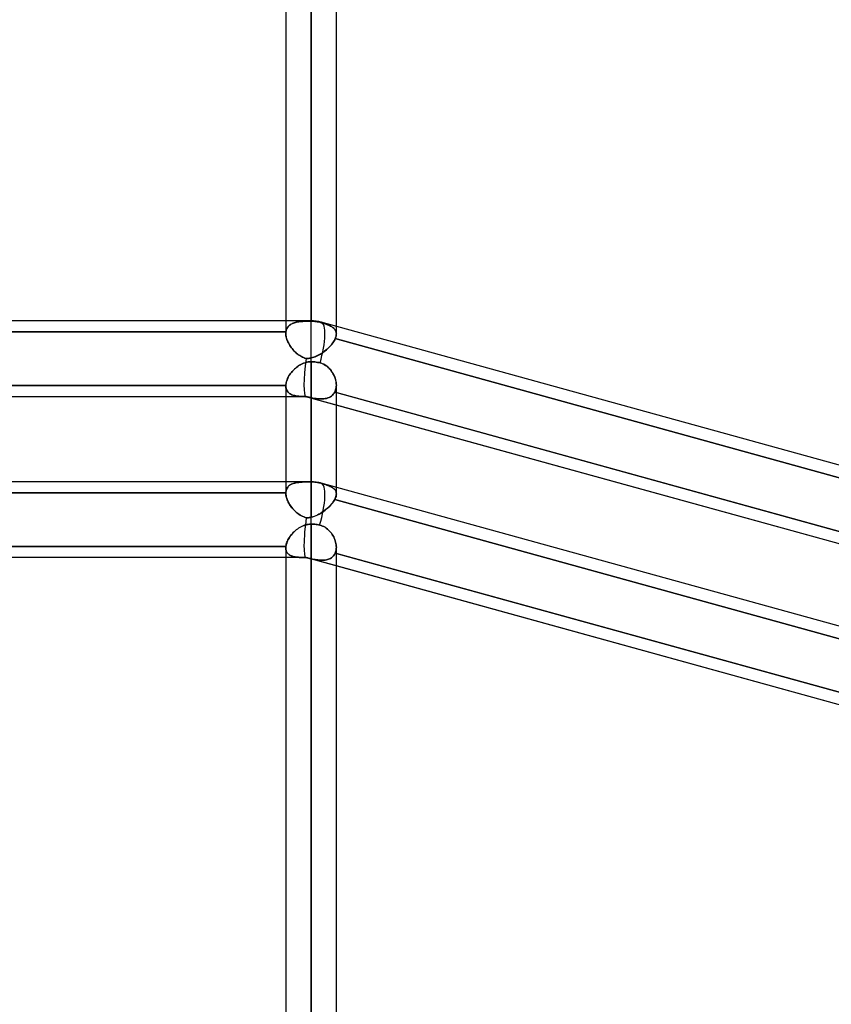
# Model space of a CAD drawing. Header units: millimetres. Extents: x -52 to 132, y -156 to 156.
# Tile 68 of 77: x 32 to 48, y 67 to 86. Entities that reach past the tile are written whole.
import ezdxf

# ---------------------------------------------------------------- set-up
doc = ezdxf.new("R2010")
doc.units = ezdxf.units.MM
doc.layers.add('MAIN-1', color=7, linetype='Continuous')

msp = doc.modelspace()

# ---------------------------------------------------------------- linework, layer by layer
at = {"layer": 'MAIN-1'}
for p, q in [((37.65, 80.123), (37.65, 110.5)), ((37.65, 110.5), (37.65, 80.117)), ((37.15, 110), (37.15, 80.123)), ((37.15, 109.876), (37.15, 79.873)), ((38.15, 80.013), (38.15, 110)), ((38.15, 79.865), (38.15, 109.876)), ((37.65, 79.389), (37.65, 109.5)), ((37.65, 80.123), (0.905, 80.123)), ((37.65, 80.123), (1.375, 80.123)), ((37.15, 80.123), (37.15, 79.873)), ((37.273, 80.066), (37.255, 80.057)), ((37.265, 80.063), (37.283, 80.071)), ((37.292, 80.075), (37.273, 80.066)), ((37.283, 80.071), (37.302, 80.079)), ((37.312, 80.082), (37.292, 80.075)), ((37.302, 80.079), (37.322, 80.085)), ((37.333, 80.089), (37.312, 80.082)), ((37.322, 80.085), (37.343, 80.091)), ((37.355, 80.094), (37.333, 80.089)), ((37.343, 80.091), (37.364, 80.096)), ((37.378, 80.099), (37.355, 80.094)), ((37.364, 80.096), (37.387, 80.101)), ((37.402, 80.103), (37.378, 80.099)), ((37.387, 80.101), (37.41, 80.104)), ((37.427, 80.107), (37.402, 80.103)), ((37.41, 80.104), (37.434, 80.108)), ((37.453, 80.11), (37.427, 80.107)), ((37.434, 80.108), (37.459, 80.11)), ((37.479, 80.112), (37.453, 80.11)), ((37.459, 80.11), (37.485, 80.112)), ((37.507, 80.114), (37.479, 80.112)), ((37.485, 80.112), (37.511, 80.114)), ((37.534, 80.115), (37.507, 80.114)), ((37.511, 80.114), (37.538, 80.115)), ((37.563, 80.116), (37.534, 80.115)), ((37.538, 80.115), (37.566, 80.116)), ((37.591, 80.117), (37.563, 80.116)), ((37.566, 80.116), (37.594, 80.117)), ((37.621, 80.117), (37.591, 80.117)), ((37.594, 80.117), (37.622, 80.117)), ((37.65, 80.117), (37.621, 80.117)), ((37.622, 80.117), (37.65, 80.117)), ((37.65, 79.314), (37.65, 80.123)), ((37.65, 80.117), (37.65, 80.123)), ((37.65, 79.314), (37.65, 80.123)), ((37.65, 80.117), (37.674, 80.117)), ((37.674, 80.117), (37.65, 80.117)), ((37.674, 80.117), (37.698, 80.116)), ((37.698, 80.116), (37.674, 80.117)), ((37.698, 80.116), (37.723, 80.113)), ((37.723, 80.113), (37.698, 80.116)), ((37.723, 80.113), (37.748, 80.11)), ((37.748, 80.11), (37.723, 80.113)), ((37.748, 80.11), (37.772, 80.106)), ((37.772, 80.106), (37.748, 80.11)), ((37.772, 80.106), (37.796, 80.101)), ((37.796, 80.101), (37.772, 80.106)), ((37.796, 80.101), (37.82, 80.095)), ((37.82, 80.095), (37.796, 80.101)), ((37.847, 80.087), (37.82, 80.095)), ((37.82, 80.095), (37.847, 80.087)), ((37.874, 80.08), (37.847, 80.087)), ((37.847, 80.087), (37.875, 80.08)), ((63.45, 73.025), (37.85, 80.096)), ((63.45, 73.025), (37.85, 80.096)), ((37.9, 80.072), (37.874, 80.08)), ((37.875, 80.08), (37.901, 80.072)), ((37.926, 80.064), (37.9, 80.072)), ((37.901, 80.072), (37.926, 80.063)), ((37.152, 79.903), (25.348, 79.903)), ((25.348, 79.903), (37.152, 79.903)), ((37.151, 79.893), (37.15, 79.888)), ((37.15, 79.888), (37.151, 79.893)), ((37.15, 79.888), (37.15, 79.883)), ((37.15, 79.883), (37.15, 79.888)), ((37.15, 79.883), (37.15, 79.878)), ((37.15, 79.878), (37.15, 79.883)), ((37.15, 79.878), (37.15, 79.873)), ((37.15, 79.873), (37.15, 79.878)), ((37.15, 79.873), (37.151, 79.855)), ((37.151, 79.851), (37.15, 79.873)), ((37.152, 79.903), (37.151, 79.898)), ((37.151, 79.898), (37.152, 79.903)), ((37.151, 79.898), (37.151, 79.893)), ((37.151, 79.893), (37.151, 79.898)), ((37.152, 79.903), (37.155, 79.923)), ((37.155, 79.923), (37.152, 79.903)), ((37.16, 79.943), (37.155, 79.923)), ((37.155, 79.923), (37.16, 79.941)), ((37.167, 79.961), (37.16, 79.943)), ((37.16, 79.941), (37.166, 79.959)), ((37.166, 79.959), (37.173, 79.976)), ((37.175, 79.978), (37.167, 79.961)), ((37.173, 79.976), (37.183, 79.991)), ((37.185, 79.994), (37.175, 79.978)), ((37.183, 79.991), (37.193, 80.006)), ((37.196, 80.009), (37.185, 79.994)), ((37.193, 80.006), (37.205, 80.019)), ((37.209, 80.023), (37.196, 80.009)), ((37.205, 80.019), (37.218, 80.032)), ((37.223, 80.035), (37.209, 80.023)), ((37.218, 80.032), (37.233, 80.043)), ((37.238, 80.047), (37.223, 80.035)), ((37.233, 80.043), (37.249, 80.053)), ((37.255, 80.057), (37.238, 80.047)), ((37.249, 80.053), (37.265, 80.063)), ((37.95, 80.055), (37.926, 80.064)), ((37.926, 80.063), (37.95, 80.055)), ((37.973, 80.047), (37.95, 80.055)), ((37.95, 80.055), (37.973, 80.047)), ((37.995, 80.038), (37.973, 80.047)), ((37.973, 80.047), (37.995, 80.038)), ((38.015, 80.029), (37.995, 80.038)), ((37.995, 80.038), (38.015, 80.029)), ((38.034, 80.02), (38.015, 80.029)), ((38.015, 80.029), (38.034, 80.02)), ((38.052, 80.01), (38.034, 80.02)), ((38.034, 80.02), (38.052, 80.01)), ((38.068, 80), (38.052, 80.01)), ((38.052, 80.01), (38.068, 80)), ((38.083, 79.99), (38.068, 80)), ((38.068, 80), (38.083, 79.99)), ((38.097, 79.979), (38.083, 79.99)), ((38.083, 79.99), (38.097, 79.978)), ((38.109, 79.967), (38.097, 79.979)), ((38.097, 79.978), (38.109, 79.967)), ((38.119, 79.954), (38.109, 79.967)), ((38.109, 79.967), (38.119, 79.954)), ((38.128, 79.941), (38.119, 79.954)), ((38.119, 79.954), (38.128, 79.941)), ((38.136, 79.928), (38.128, 79.941)), ((38.128, 79.941), (38.136, 79.928)), ((38.142, 79.913), (38.136, 79.928)), ((38.136, 79.928), (38.142, 79.913)), ((38.146, 79.898), (38.142, 79.913)), ((38.142, 79.913), (38.146, 79.898)), ((38.149, 79.882), (38.146, 79.898)), ((38.146, 79.898), (38.149, 79.882)), ((38.15, 79.865), (38.149, 79.882)), ((38.149, 79.882), (38.15, 79.865)), ((38.15, 79.865), (38.15, 80.013)), ((37.151, 79.855), (37.152, 79.836)), ((37.153, 79.828), (37.151, 79.851)), ((37.152, 79.836), (37.155, 79.816)), ((37.158, 79.805), (37.153, 79.828)), ((37.155, 79.816), (37.16, 79.796)), ((37.163, 79.781), (37.158, 79.805)), ((37.16, 79.796), (37.165, 79.776)), ((37.171, 79.757), (37.163, 79.781)), ((37.165, 79.776), (37.171, 79.756)), ((37.18, 79.733), (37.171, 79.757)), ((37.171, 79.756), (37.179, 79.735)), ((37.179, 79.735), (37.187, 79.715)), ((37.19, 79.709), (37.18, 79.733)), ((37.187, 79.715), (37.197, 79.694)), ((37.202, 79.685), (37.19, 79.709)), ((37.197, 79.694), (37.208, 79.674)), ((37.215, 79.661), (37.202, 79.685)), ((38.08, 79.687), (38.064, 79.665)), ((38.067, 79.67), (38.082, 79.69)), ((38.094, 79.708), (38.08, 79.687)), ((38.082, 79.69), (38.096, 79.711)), ((38.107, 79.729), (38.094, 79.708)), ((38.096, 79.711), (38.108, 79.731)), ((38.119, 79.75), (38.107, 79.729)), ((38.108, 79.731), (38.119, 79.751)), ((38.119, 79.751), (38.128, 79.771)), ((38.128, 79.771), (38.119, 79.75)), ((38.128, 79.771), (38.135, 79.788)), ((38.135, 79.788), (38.128, 79.771)), ((38.128, 79.771), (50, 76.492)), ((50, 76.492), (38.128, 79.771)), ((38.135, 79.788), (38.14, 79.804)), ((38.14, 79.804), (38.135, 79.788)), ((38.14, 79.804), (38.145, 79.82)), ((38.145, 79.82), (38.14, 79.804)), ((38.145, 79.82), (38.148, 79.836)), ((38.148, 79.836), (38.145, 79.82)), ((38.148, 79.836), (38.149, 79.851)), ((38.149, 79.851), (38.148, 79.836)), ((38.149, 79.851), (38.15, 79.865)), ((38.15, 79.865), (38.149, 79.851)), ((37.208, 79.674), (37.219, 79.654)), ((37.23, 79.637), (37.215, 79.661)), ((37.219, 79.654), (37.231, 79.634)), ((37.245, 79.613), (37.23, 79.637)), ((37.231, 79.634), (37.245, 79.614)), ((37.245, 79.614), (37.259, 79.594)), ((37.262, 79.59), (37.245, 79.613)), ((37.259, 79.594), (37.274, 79.575)), ((37.279, 79.568), (37.262, 79.59)), ((37.274, 79.575), (37.289, 79.556)), ((37.298, 79.547), (37.279, 79.568)), ((37.289, 79.556), (37.305, 79.538)), ((37.317, 79.526), (37.298, 79.547)), ((37.305, 79.538), (37.322, 79.521)), ((37.337, 79.506), (37.317, 79.526)), ((37.322, 79.521), (37.34, 79.503)), ((37.358, 79.487), (37.337, 79.506)), ((37.34, 79.503), (37.358, 79.487)), ((37.358, 79.487), (37.377, 79.471)), ((37.379, 79.47), (37.358, 79.487)), ((37.835, 79.466), (37.86, 79.481)), ((37.869, 79.487), (37.843, 79.471)), ((37.86, 79.481), (37.884, 79.497)), ((37.894, 79.504), (37.869, 79.487)), ((37.884, 79.497), (37.908, 79.514)), ((37.918, 79.522), (37.894, 79.504)), ((37.908, 79.514), (37.931, 79.532)), ((37.942, 79.541), (37.918, 79.522)), ((37.931, 79.532), (37.953, 79.55)), ((37.965, 79.561), (37.942, 79.541)), ((37.953, 79.55), (37.974, 79.569)), ((37.987, 79.581), (37.965, 79.561)), ((37.974, 79.569), (37.995, 79.589)), ((38.008, 79.601), (37.987, 79.581)), ((37.995, 79.589), (38.015, 79.609)), ((38.027, 79.622), (38.008, 79.601)), ((38.015, 79.609), (38.033, 79.629)), ((38.046, 79.644), (38.027, 79.622)), ((38.033, 79.629), (38.051, 79.649)), ((38.064, 79.665), (38.046, 79.644)), ((38.051, 79.649), (38.067, 79.67)), ((37.377, 79.471), (37.397, 79.456)), ((37.402, 79.453), (37.379, 79.47)), ((37.397, 79.456), (37.417, 79.442)), ((37.425, 79.437), (37.402, 79.453)), ((37.417, 79.442), (37.438, 79.429)), ((37.449, 79.423), (37.425, 79.437)), ((37.438, 79.429), (37.46, 79.416)), ((37.473, 79.41), (37.449, 79.423)), ((37.46, 79.416), (37.482, 79.405)), ((37.499, 79.398), (37.473, 79.41)), ((37.482, 79.405), (37.504, 79.395)), ((37.525, 79.388), (37.499, 79.398)), ((37.5, 79.285), (37.524, 79.293)), ((37.53, 79.295), (37.501, 79.285)), ((37.504, 79.395), (37.527, 79.387)), ((37.524, 79.293), (37.549, 79.301)), ((37.551, 79.38), (37.525, 79.388)), ((37.527, 79.387), (37.551, 79.38)), ((37.559, 79.303), (37.53, 79.295)), ((37.549, 79.301), (37.574, 79.307)), ((37.568, 79.379), (37.551, 79.38)), ((37.551, 79.38), (37.568, 79.379)), ((37.589, 79.309), (37.559, 79.303)), ((37.584, 79.38), (37.568, 79.379)), ((37.568, 79.379), (37.584, 79.38)), ((37.574, 79.307), (37.599, 79.311)), ((37.601, 79.381), (37.584, 79.38)), ((37.584, 79.38), (37.601, 79.381)), ((37.619, 79.313), (37.589, 79.309)), ((37.599, 79.311), (37.624, 79.313)), ((37.617, 79.383), (37.601, 79.381)), ((37.601, 79.381), (37.617, 79.383)), ((37.634, 79.386), (37.617, 79.383)), ((37.617, 79.383), (37.634, 79.386)), ((37.65, 79.314), (37.619, 79.313)), ((37.624, 79.313), (37.65, 79.314)), ((37.65, 79.389), (37.634, 79.386)), ((37.634, 79.386), (37.65, 79.389)), ((37.679, 79.397), (37.65, 79.389)), ((37.65, 79.389), (37.677, 79.396)), ((37.65, 79.314), (37.675, 79.314)), ((37.65, 76.941), (37.65, 79.314)), ((37.65, 79.314), (37.65, 76.938)), ((37.675, 79.314), (37.65, 79.314)), ((37.675, 79.314), (37.701, 79.312)), ((37.701, 79.312), (37.675, 79.314)), ((37.677, 79.396), (37.705, 79.405)), ((37.707, 79.406), (37.679, 79.397)), ((37.701, 79.312), (37.727, 79.31)), ((37.727, 79.31), (37.701, 79.312)), ((37.705, 79.405), (37.732, 79.414)), ((37.735, 79.416), (37.707, 79.406)), ((37.727, 79.31), (37.753, 79.307)), ((37.753, 79.307), (37.727, 79.31)), ((37.732, 79.414), (37.758, 79.426)), ((37.763, 79.428), (37.735, 79.416)), ((37.753, 79.307), (37.779, 79.302)), ((37.779, 79.302), (37.753, 79.307)), ((37.758, 79.426), (37.784, 79.438)), ((37.79, 79.441), (37.763, 79.428)), ((37.779, 79.302), (37.804, 79.297)), ((37.804, 79.297), (37.779, 79.302)), ((37.784, 79.438), (37.81, 79.451)), ((37.817, 79.455), (37.79, 79.441)), ((37.804, 79.297), (37.828, 79.292)), ((37.828, 79.292), (37.804, 79.297)), ((37.81, 79.451), (37.835, 79.466)), ((37.843, 79.471), (37.817, 79.455)), ((37.828, 79.292), (37.856, 79.283)), ((37.852, 79.284), (37.828, 79.292)), ((37.262, 79.103), (37.244, 79.08)), ((37.245, 79.081), (37.26, 79.101)), ((37.26, 79.101), (37.276, 79.12)), ((37.281, 79.126), (37.262, 79.103)), ((37.276, 79.12), (37.293, 79.139)), ((37.301, 79.148), (37.281, 79.126)), ((37.293, 79.139), (37.31, 79.157)), ((37.323, 79.169), (37.301, 79.148)), ((37.31, 79.157), (37.328, 79.174)), ((37.345, 79.19), (37.323, 79.169)), ((37.328, 79.174), (37.347, 79.191)), ((37.369, 79.209), (37.345, 79.19)), ((37.347, 79.191), (37.367, 79.207)), ((37.367, 79.207), (37.388, 79.223)), ((37.393, 79.227), (37.369, 79.209)), ((37.388, 79.223), (37.409, 79.237)), ((37.419, 79.244), (37.393, 79.227)), ((37.409, 79.237), (37.431, 79.251)), ((37.445, 79.259), (37.419, 79.244)), ((37.431, 79.251), (37.453, 79.263)), ((37.473, 79.273), (37.445, 79.259)), ((37.453, 79.263), (37.476, 79.275)), ((37.501, 79.285), (37.473, 79.273)), ((37.476, 79.275), (37.5, 79.285)), ((37.877, 79.275), (37.852, 79.284)), ((37.856, 79.283), (37.884, 79.271)), ((37.9, 79.264), (37.877, 79.275)), ((37.884, 79.271), (37.911, 79.258)), ((37.923, 79.251), (37.9, 79.264)), ((37.911, 79.258), (37.936, 79.243)), ((37.945, 79.237), (37.923, 79.251)), ((37.936, 79.243), (37.961, 79.226)), ((37.966, 79.222), (37.945, 79.237)), ((37.961, 79.226), (37.984, 79.206)), ((37.986, 79.205), (37.966, 79.222)), ((37.984, 79.206), (38.006, 79.186)), ((38.005, 79.187), (37.986, 79.205)), ((38.022, 79.168), (38.005, 79.187)), ((38.006, 79.186), (38.026, 79.164)), ((38.039, 79.148), (38.022, 79.168)), ((38.026, 79.164), (38.045, 79.141)), ((38.055, 79.128), (38.039, 79.148)), ((38.045, 79.141), (38.062, 79.117)), ((38.069, 79.106), (38.055, 79.128)), ((38.062, 79.117), (38.078, 79.092)), ((38.083, 79.084), (38.069, 79.106)), ((38.078, 79.092), (38.093, 79.066)), ((37.154, 78.88), (37.158, 78.899)), ((37.16, 78.911), (37.155, 78.887)), ((37.158, 78.899), (37.163, 78.919)), ((37.167, 78.935), (37.16, 78.911)), ((37.163, 78.919), (37.169, 78.939)), ((37.176, 78.959), (37.167, 78.935)), ((37.169, 78.939), (37.177, 78.959)), ((37.187, 78.983), (37.176, 78.959)), ((37.177, 78.959), (37.185, 78.98)), ((37.185, 78.98), (37.195, 79)), ((37.199, 79.007), (37.187, 78.983)), ((37.195, 79), (37.206, 79.021)), ((37.212, 79.032), (37.199, 79.007)), ((37.206, 79.021), (37.218, 79.041)), ((37.228, 79.056), (37.212, 79.032)), ((37.218, 79.041), (37.231, 79.061)), ((37.244, 79.08), (37.228, 79.056)), ((37.231, 79.061), (37.245, 79.081)), ((38.095, 79.062), (38.083, 79.084)), ((38.093, 79.066), (38.106, 79.04)), ((38.106, 79.039), (38.095, 79.062)), ((38.106, 79.04), (38.117, 79.013)), ((38.116, 79.016), (38.106, 79.039)), ((38.125, 78.992), (38.116, 79.016)), ((38.117, 79.013), (38.127, 78.986)), ((38.132, 78.968), (38.125, 78.992)), ((38.127, 78.986), (38.135, 78.959)), ((38.139, 78.945), (38.132, 78.968)), ((38.135, 78.959), (38.141, 78.932)), ((38.143, 78.921), (38.139, 78.945)), ((38.141, 78.932), (38.146, 78.904)), ((38.147, 78.897), (38.143, 78.921)), ((38.146, 78.904), (38.149, 78.877)), ((38.149, 78.874), (38.147, 78.897)), ((25.35, 78.842), (37.15, 78.842)), ((37.15, 78.842), (25.35, 78.842)), ((37.152, 78.864), (37.15, 78.842)), ((37.15, 78.842), (37.151, 78.861)), ((37.15, 78.841), (37.15, 78.842)), ((37.15, 78.842), (37.15, 78.841)), ((37.15, 78.84), (37.15, 78.841)), ((37.15, 78.841), (37.15, 78.84)), ((37.15, 78.839), (37.15, 78.84)), ((37.15, 78.84), (37.15, 78.839)), ((37.15, 78.838), (37.15, 78.839)), ((37.15, 78.839), (37.15, 78.838)), ((37.15, 78.836), (37.15, 78.838)), ((37.15, 78.838), (37.15, 78.836)), ((37.15, 78.835), (37.15, 78.836)), ((37.15, 78.836), (37.15, 78.835)), ((37.151, 78.816), (37.15, 78.835)), ((37.15, 78.835), (37.151, 78.813)), ((37.15, 78.835), (37.15, 76.714)), ((37.15, 78.835), (37.15, 76.941)), ((37.151, 78.861), (37.154, 78.88)), ((37.153, 78.797), (37.151, 78.816)), ((37.151, 78.813), (37.154, 78.792)), ((37.155, 78.887), (37.152, 78.864)), ((37.157, 78.78), (37.153, 78.797)), ((37.154, 78.792), (37.16, 78.772)), ((37.163, 78.763), (37.157, 78.78)), ((37.16, 78.772), (37.167, 78.753)), ((37.17, 78.748), (37.163, 78.763)), ((37.167, 78.753), (37.176, 78.736)), ((37.178, 78.733), (37.17, 78.748)), ((37.176, 78.736), (37.187, 78.72)), ((37.188, 78.72), (37.178, 78.733)), ((37.187, 78.72), (37.2, 78.706)), ((37.199, 78.707), (37.188, 78.72)), ((37.211, 78.696), (37.199, 78.707)), ((37.2, 78.706), (37.214, 78.693)), ((38.119, 78.713), (38.106, 78.69)), ((38.106, 78.69), (38.119, 78.713)), ((38.129, 78.733), (38.119, 78.713)), ((38.119, 78.713), (38.129, 78.733)), ((49.988, 75.434), (38.119, 78.713)), ((38.119, 78.713), (38.15, 78.704)), ((38.136, 78.755), (38.129, 78.733)), ((38.129, 78.733), (38.136, 78.755)), ((38.143, 78.778), (38.136, 78.755)), ((38.136, 78.755), (38.142, 78.778)), ((38.142, 78.778), (38.147, 78.801)), ((38.147, 78.802), (38.143, 78.778)), ((38.149, 78.826), (38.147, 78.802)), ((38.147, 78.801), (38.149, 78.826)), ((38.149, 78.877), (38.15, 78.851)), ((38.15, 78.851), (38.149, 78.874)), ((38.15, 78.851), (38.149, 78.826)), ((38.149, 78.826), (38.15, 78.851)), ((38.15, 76.831), (38.15, 78.849)), ((38.15, 76.699), (38.15, 78.849)), ((38.15, 78.704), (49.988, 75.434)), ((37.55, 78.623), (0, 78.623)), ((37.15, 78.623), (25.35, 78.623)), ((37.55, 78.623), (37.15, 78.623)), ((37.225, 78.685), (37.211, 78.696)), ((37.214, 78.693), (37.231, 78.681)), ((37.239, 78.676), (37.225, 78.685)), ((37.231, 78.681), (37.248, 78.671)), ((37.255, 78.668), (37.239, 78.676)), ((37.248, 78.671), (37.267, 78.662)), ((37.272, 78.66), (37.255, 78.668)), ((37.267, 78.662), (37.288, 78.654)), ((37.289, 78.654), (37.272, 78.66)), ((37.288, 78.654), (37.309, 78.647)), ((37.307, 78.648), (37.289, 78.654)), ((37.326, 78.643), (37.307, 78.648)), ((37.309, 78.647), (37.332, 78.642)), ((37.346, 78.639), (37.326, 78.643)), ((37.332, 78.642), (37.356, 78.637)), ((37.367, 78.635), (37.346, 78.639)), ((37.356, 78.637), (37.382, 78.633)), ((37.388, 78.633), (37.367, 78.635)), ((37.382, 78.633), (37.408, 78.63)), ((37.41, 78.63), (37.388, 78.633)), ((37.408, 78.63), (37.436, 78.628)), ((37.432, 78.628), (37.41, 78.63)), ((37.455, 78.627), (37.432, 78.628)), ((37.436, 78.628), (37.464, 78.626)), ((37.48, 78.626), (37.455, 78.627)), ((37.464, 78.626), (37.493, 78.625)), ((37.504, 78.625), (37.48, 78.626)), ((37.493, 78.625), (37.524, 78.624)), ((37.529, 78.624), (37.504, 78.625)), ((37.524, 78.624), (37.555, 78.624)), ((37.555, 78.624), (37.529, 78.624)), ((62.701, 71.675), (37.547, 78.623)), ((38.15, 78.457), (37.547, 78.623)), ((37.555, 78.624), (37.569, 78.62)), ((37.569, 78.62), (37.555, 78.624)), ((37.569, 78.62), (37.582, 78.617)), ((37.582, 78.617), (37.569, 78.62)), ((37.582, 78.617), (37.596, 78.614)), ((37.596, 78.614), (37.582, 78.617)), ((37.596, 78.614), (37.609, 78.61)), ((37.609, 78.61), (37.596, 78.614)), ((37.609, 78.61), (37.623, 78.607)), ((37.623, 78.607), (37.609, 78.61)), ((37.623, 78.607), (37.636, 78.604)), ((37.636, 78.604), (37.623, 78.607)), ((37.636, 78.604), (37.65, 78.601)), ((37.65, 78.601), (37.636, 78.604)), ((37.65, 78.601), (37.65, 76.237)), ((37.684, 78.595), (37.65, 78.601)), ((37.65, 78.601), (37.684, 78.595)), ((37.65, 76.237), (37.65, 78.601)), ((37.717, 78.589), (37.684, 78.595)), ((37.684, 78.595), (37.717, 78.589)), ((37.749, 78.584), (37.717, 78.589)), ((37.717, 78.589), (37.749, 78.584)), ((37.782, 78.58), (37.749, 78.584)), ((37.749, 78.584), (37.782, 78.58)), ((37.813, 78.578), (37.782, 78.58)), ((37.782, 78.58), (37.813, 78.578)), ((37.844, 78.577), (37.813, 78.578)), ((37.813, 78.578), (37.844, 78.577)), ((37.874, 78.578), (37.844, 78.577)), ((37.844, 78.577), (37.874, 78.578)), ((37.903, 78.58), (37.874, 78.578)), ((37.874, 78.578), (37.903, 78.58)), ((37.931, 78.584), (37.903, 78.58)), ((37.903, 78.58), (37.931, 78.584)), ((37.958, 78.59), (37.931, 78.584)), ((37.931, 78.584), (37.958, 78.59)), ((37.984, 78.598), (37.958, 78.59)), ((37.958, 78.59), (37.984, 78.598)), ((38.009, 78.608), (37.984, 78.598)), ((37.984, 78.598), (38.009, 78.608)), ((38.032, 78.621), (38.009, 78.608)), ((38.009, 78.608), (38.032, 78.621)), ((38.053, 78.635), (38.032, 78.621)), ((38.032, 78.621), (38.053, 78.635)), ((38.073, 78.651), (38.053, 78.635)), ((38.053, 78.635), (38.072, 78.651)), ((38.072, 78.651), (38.09, 78.67)), ((38.09, 78.67), (38.073, 78.651)), ((38.106, 78.69), (38.09, 78.67)), ((38.09, 78.67), (38.106, 78.69)), ((49.95, 75.197), (38.15, 78.457)), ((37.65, 76.941), (0.905, 76.941)), ((37.65, 76.941), (1.125, 76.941)), ((37.15, 76.941), (37.15, 76.714)), ((37.151, 76.739), (37.154, 76.756)), ((37.155, 76.762), (37.152, 76.742)), ((37.154, 76.756), (37.158, 76.772)), ((37.16, 76.782), (37.155, 76.762)), ((37.158, 76.772), (37.163, 76.788)), ((37.167, 76.799), (37.16, 76.782)), ((37.163, 76.788), (37.169, 76.803)), ((37.176, 76.816), (37.167, 76.799)), ((37.169, 76.803), (37.177, 76.817)), ((37.187, 76.832), (37.176, 76.816)), ((37.177, 76.817), (37.185, 76.83)), ((37.185, 76.83), (37.195, 76.842)), ((37.199, 76.846), (37.187, 76.832)), ((37.195, 76.842), (37.206, 76.853)), ((37.212, 76.859), (37.199, 76.846)), ((37.206, 76.853), (37.218, 76.863)), ((37.228, 76.871), (37.212, 76.859)), ((37.218, 76.863), (37.231, 76.873)), ((37.244, 76.881), (37.228, 76.871)), ((37.231, 76.873), (37.245, 76.882)), ((37.262, 76.891), (37.244, 76.881)), ((37.245, 76.882), (37.26, 76.89)), ((37.26, 76.89), (37.276, 76.897)), ((37.281, 76.899), (37.262, 76.891)), ((37.276, 76.897), (37.293, 76.903)), ((37.301, 76.906), (37.281, 76.899)), ((37.293, 76.903), (37.31, 76.909)), ((37.323, 76.913), (37.301, 76.906)), ((37.31, 76.909), (37.328, 76.914)), ((37.345, 76.918), (37.323, 76.913)), ((37.328, 76.914), (37.347, 76.918)), ((37.369, 76.923), (37.345, 76.918)), ((37.347, 76.918), (37.367, 76.922)), ((37.367, 76.922), (37.388, 76.926)), ((37.393, 76.926), (37.369, 76.923)), ((37.388, 76.926), (37.409, 76.928)), ((37.419, 76.93), (37.393, 76.926)), ((37.409, 76.928), (37.431, 76.931)), ((37.445, 76.932), (37.419, 76.93)), ((37.431, 76.931), (37.453, 76.933)), ((37.473, 76.934), (37.445, 76.932)), ((37.453, 76.933), (37.476, 76.934)), ((37.501, 76.936), (37.473, 76.934)), ((37.476, 76.934), (37.5, 76.936)), ((37.5, 76.936), (37.524, 76.937)), ((37.53, 76.937), (37.501, 76.936)), ((37.524, 76.937), (37.549, 76.937)), ((37.559, 76.938), (37.53, 76.937)), ((37.549, 76.937), (37.574, 76.938)), ((37.589, 76.938), (37.559, 76.938)), ((37.574, 76.938), (37.599, 76.938)), ((37.619, 76.938), (37.589, 76.938)), ((37.599, 76.938), (37.624, 76.938)), ((37.65, 76.938), (37.619, 76.938)), ((37.624, 76.938), (37.65, 76.938)), ((37.65, 76.938), (37.65, 76.941)), ((37.65, 76.102), (37.65, 76.941)), ((37.65, 76.102), (37.65, 76.941)), ((37.675, 76.938), (37.65, 76.938)), ((37.65, 76.938), (37.675, 76.938)), ((37.701, 76.937), (37.675, 76.938)), ((37.675, 76.938), (37.701, 76.937)), ((37.727, 76.934), (37.701, 76.937)), ((37.701, 76.937), (37.727, 76.934)), ((37.753, 76.931), (37.727, 76.934)), ((37.727, 76.934), (37.753, 76.931)), ((37.779, 76.926), (37.753, 76.931)), ((37.753, 76.931), (37.779, 76.926)), ((37.804, 76.921), (37.779, 76.926)), ((37.779, 76.926), (37.804, 76.921)), ((37.828, 76.915), (37.804, 76.921)), ((37.804, 76.921), (37.828, 76.915)), ((37.852, 76.908), (37.828, 76.915)), ((37.828, 76.915), (37.856, 76.907)), ((63.45, 69.843), (37.85, 76.914)), ((63.45, 69.843), (37.85, 76.914)), ((37.877, 76.901), (37.852, 76.908)), ((37.856, 76.907), (37.884, 76.899)), ((37.9, 76.894), (37.877, 76.901)), ((37.884, 76.899), (37.911, 76.891)), ((37.923, 76.887), (37.9, 76.894)), ((37.911, 76.891), (37.936, 76.883)), ((37.945, 76.88), (37.923, 76.887)), ((37.936, 76.883), (37.961, 76.874)), ((37.966, 76.873), (37.945, 76.88)), ((37.961, 76.874), (37.984, 76.866)), ((37.986, 76.865), (37.966, 76.873)), ((37.984, 76.866), (38.006, 76.857)), ((38.005, 76.858), (37.986, 76.865)), ((38.022, 76.85), (38.005, 76.858)), ((38.006, 76.857), (38.026, 76.848)), ((38.039, 76.842), (38.022, 76.85)), ((38.026, 76.848), (38.045, 76.839)), ((38.055, 76.834), (38.039, 76.842)), ((38.045, 76.839), (38.062, 76.83)), ((38.069, 76.826), (38.055, 76.834)), ((38.062, 76.83), (38.078, 76.82)), ((38.083, 76.817), (38.069, 76.826)), ((38.078, 76.82), (38.093, 76.809)), ((38.095, 76.808), (38.083, 76.817)), ((38.093, 76.809), (38.106, 76.798)), ((38.106, 76.798), (38.095, 76.808)), ((38.116, 76.788), (38.106, 76.798)), ((38.106, 76.798), (38.117, 76.787)), ((38.125, 76.777), (38.116, 76.788)), ((38.117, 76.787), (38.127, 76.774)), ((38.132, 76.766), (38.125, 76.777)), ((38.127, 76.774), (38.135, 76.761)), ((38.139, 76.754), (38.132, 76.766)), ((38.135, 76.761), (38.141, 76.747)), ((38.143, 76.742), (38.139, 76.754)), ((38.15, 76.699), (38.15, 76.831)), ((25.35, 76.721), (37.15, 76.721)), ((37.15, 76.721), (25.35, 76.721)), ((37.152, 76.742), (37.15, 76.721)), ((37.15, 76.721), (37.151, 76.739)), ((37.15, 76.72), (37.15, 76.721)), ((37.15, 76.721), (37.15, 76.72)), ((37.15, 76.719), (37.15, 76.72)), ((37.15, 76.72), (37.15, 76.719)), ((37.15, 76.717), (37.15, 76.719)), ((37.15, 76.719), (37.15, 76.717)), ((37.15, 76.716), (37.15, 76.717)), ((37.15, 76.717), (37.15, 76.716)), ((37.15, 76.715), (37.15, 76.716)), ((37.15, 76.716), (37.15, 76.715)), ((37.15, 76.714), (37.15, 76.715)), ((37.15, 76.715), (37.15, 76.714)), ((37.151, 76.693), (37.15, 76.714)), ((37.15, 76.714), (37.151, 76.69)), ((37.153, 76.672), (37.151, 76.693)), ((37.151, 76.69), (37.154, 76.665)), ((37.157, 76.65), (37.153, 76.672)), ((37.154, 76.665), (37.16, 76.64)), ((37.163, 76.628), (37.157, 76.65)), ((37.16, 76.64), (37.167, 76.614)), ((37.17, 76.605), (37.163, 76.628)), ((37.167, 76.614), (37.176, 76.587)), ((37.178, 76.582), (37.17, 76.605)), ((37.176, 76.587), (37.187, 76.561)), ((37.188, 76.559), (37.178, 76.582)), ((37.187, 76.561), (37.2, 76.534)), ((37.199, 76.536), (37.188, 76.559)), ((38.09, 76.544), (38.106, 76.568)), ((38.107, 76.569), (38.092, 76.546)), ((38.106, 76.568), (38.119, 76.591)), ((38.119, 76.591), (38.107, 76.569)), ((38.119, 76.591), (38.129, 76.611)), ((38.129, 76.611), (38.119, 76.591)), ((38.119, 76.591), (49.988, 73.313)), ((49.988, 73.313), (38.119, 76.591)), ((38.129, 76.611), (38.136, 76.63)), ((38.136, 76.63), (38.129, 76.611)), ((38.136, 76.63), (38.142, 76.649)), ((38.143, 76.649), (38.136, 76.63)), ((38.141, 76.747), (38.146, 76.733)), ((38.142, 76.649), (38.147, 76.667)), ((38.147, 76.729), (38.143, 76.742)), ((38.147, 76.667), (38.143, 76.649)), ((38.146, 76.733), (38.149, 76.717)), ((38.149, 76.715), (38.147, 76.729)), ((38.147, 76.667), (38.149, 76.684)), ((38.149, 76.684), (38.147, 76.667)), ((38.149, 76.717), (38.15, 76.701)), ((38.15, 76.701), (38.149, 76.715)), ((38.149, 76.684), (38.15, 76.701)), ((38.15, 76.701), (38.149, 76.684)), ((37.211, 76.514), (37.199, 76.536)), ((37.2, 76.534), (37.214, 76.508)), ((37.225, 76.491), (37.211, 76.514)), ((37.214, 76.508), (37.231, 76.481)), ((37.239, 76.468), (37.225, 76.491)), ((37.231, 76.481), (37.248, 76.456)), ((37.255, 76.446), (37.239, 76.468)), ((37.248, 76.456), (37.267, 76.43)), ((37.272, 76.425), (37.255, 76.446)), ((37.267, 76.43), (37.288, 76.406)), ((37.289, 76.404), (37.272, 76.425)), ((37.288, 76.406), (37.309, 76.382)), ((37.307, 76.384), (37.289, 76.404)), ((37.326, 76.364), (37.307, 76.384)), ((37.309, 76.382), (37.332, 76.359)), ((37.346, 76.346), (37.326, 76.364)), ((37.918, 76.368), (37.891, 76.349)), ((37.903, 76.357), (37.931, 76.379)), ((37.944, 76.389), (37.918, 76.368)), ((37.931, 76.379), (37.958, 76.401)), ((37.969, 76.41), (37.944, 76.389)), ((37.958, 76.401), (37.984, 76.424)), ((37.993, 76.432), (37.969, 76.41)), ((37.984, 76.424), (38.009, 76.447)), ((38.016, 76.455), (37.993, 76.432)), ((38.009, 76.447), (38.032, 76.471)), ((38.037, 76.477), (38.016, 76.455)), ((38.032, 76.471), (38.053, 76.495)), ((38.057, 76.5), (38.037, 76.477)), ((38.053, 76.495), (38.072, 76.519)), ((38.076, 76.523), (38.057, 76.5)), ((38.072, 76.519), (38.09, 76.544)), ((38.092, 76.546), (38.076, 76.523)), ((37.332, 76.359), (37.356, 76.337)), ((37.367, 76.328), (37.346, 76.346)), ((37.356, 76.337), (37.382, 76.316)), ((37.388, 76.312), (37.367, 76.328)), ((37.382, 76.316), (37.408, 76.297)), ((37.41, 76.296), (37.388, 76.312)), ((37.408, 76.297), (37.436, 76.279)), ((37.432, 76.281), (37.41, 76.296)), ((37.455, 76.267), (37.432, 76.281)), ((37.436, 76.279), (37.464, 76.263)), ((37.48, 76.255), (37.455, 76.267)), ((37.464, 76.263), (37.493, 76.249)), ((37.504, 76.244), (37.48, 76.255)), ((37.493, 76.249), (37.524, 76.237)), ((37.529, 76.235), (37.504, 76.244)), ((37.524, 76.237), (37.555, 76.227)), ((37.555, 76.227), (37.529, 76.235)), ((37.569, 76.227), (37.555, 76.227)), ((37.555, 76.227), (37.569, 76.227)), ((37.582, 76.228), (37.569, 76.227)), ((37.569, 76.227), (37.582, 76.228)), ((37.596, 76.229), (37.582, 76.228)), ((37.582, 76.228), (37.596, 76.229)), ((37.609, 76.23), (37.596, 76.229)), ((37.596, 76.229), (37.609, 76.23)), ((37.623, 76.232), (37.609, 76.23)), ((37.609, 76.23), (37.623, 76.232)), ((37.636, 76.234), (37.623, 76.232)), ((37.623, 76.232), (37.636, 76.234)), ((37.65, 76.237), (37.636, 76.234)), ((37.636, 76.234), (37.65, 76.237)), ((37.65, 76.237), (37.684, 76.246)), ((37.682, 76.245), (37.65, 76.237)), ((37.713, 76.255), (37.682, 76.245)), ((37.684, 76.246), (37.717, 76.256)), ((37.744, 76.267), (37.713, 76.255)), ((37.717, 76.256), (37.749, 76.269)), ((37.775, 76.281), (37.744, 76.267)), ((37.749, 76.269), (37.782, 76.284)), ((37.805, 76.296), (37.775, 76.281)), ((37.782, 76.284), (37.813, 76.3)), ((37.834, 76.312), (37.805, 76.296)), ((37.813, 76.3), (37.844, 76.318)), ((37.863, 76.33), (37.834, 76.312)), ((37.844, 76.318), (37.874, 76.337)), ((37.891, 76.349), (37.863, 76.33)), ((37.874, 76.337), (37.903, 76.357)), ((37.322, 75.957), (37.343, 75.976)), ((37.355, 75.986), (37.333, 75.967)), ((37.343, 75.976), (37.364, 75.993)), ((37.378, 76.004), (37.355, 75.986)), ((37.364, 75.993), (37.387, 76.01)), ((37.402, 76.021), (37.378, 76.004)), ((37.387, 76.01), (37.41, 76.026)), ((37.427, 76.037), (37.402, 76.021)), ((37.41, 76.026), (37.434, 76.041)), ((37.453, 76.051), (37.427, 76.037)), ((37.434, 76.041), (37.459, 76.054)), ((37.479, 76.064), (37.453, 76.051)), ((37.459, 76.054), (37.485, 76.066)), ((37.507, 76.075), (37.479, 76.064)), ((37.485, 76.066), (37.511, 76.077)), ((37.534, 76.084), (37.507, 76.075)), ((37.511, 76.077), (37.538, 76.085)), ((37.563, 76.092), (37.534, 76.084)), ((37.538, 76.085), (37.566, 76.092)), ((37.591, 76.097), (37.563, 76.092)), ((37.566, 76.092), (37.594, 76.097)), ((37.621, 76.1), (37.591, 76.097)), ((37.594, 76.097), (37.622, 76.101)), ((37.65, 76.102), (37.621, 76.1)), ((37.622, 76.101), (37.65, 76.102)), ((37.65, 76.102), (37.674, 76.101)), ((37.65, 0), (37.65, 76.102)), ((37.65, 76.102), (37.65, 0)), ((37.674, 76.101), (37.65, 76.102)), ((37.674, 76.101), (37.698, 76.1)), ((37.698, 76.1), (37.674, 76.101)), ((37.698, 76.1), (37.723, 76.098)), ((37.723, 76.098), (37.698, 76.1)), ((37.723, 76.098), (37.748, 76.095)), ((37.748, 76.095), (37.723, 76.098)), ((37.748, 76.095), (37.772, 76.092)), ((37.772, 76.092), (37.748, 76.095)), ((37.772, 76.092), (37.796, 76.087)), ((37.796, 76.087), (37.772, 76.092)), ((37.796, 76.087), (37.82, 76.082)), ((37.82, 76.082), (37.796, 76.087)), ((37.82, 76.082), (37.847, 76.074)), ((37.847, 76.074), (37.82, 76.082)), ((37.847, 76.074), (37.875, 76.064)), ((37.874, 76.064), (37.847, 76.074)), ((37.9, 76.052), (37.874, 76.064)), ((37.875, 76.064), (37.901, 76.052)), ((37.926, 76.038), (37.9, 76.052)), ((37.901, 76.052), (37.926, 76.038)), ((37.926, 76.038), (37.95, 76.022)), ((37.95, 76.022), (37.926, 76.038)), ((37.95, 76.022), (37.973, 76.004)), ((37.973, 76.004), (37.95, 76.022)), ((37.973, 76.004), (37.995, 75.985)), ((37.995, 75.985), (37.973, 76.004)), ((37.995, 75.985), (38.015, 75.965)), ((38.015, 75.965), (37.995, 75.985)), ((37.183, 75.766), (37.193, 75.788)), ((37.196, 75.794), (37.185, 75.771)), ((37.193, 75.788), (37.205, 75.811)), ((37.209, 75.816), (37.196, 75.794)), ((37.205, 75.811), (37.218, 75.833)), ((37.223, 75.839), (37.209, 75.816)), ((37.218, 75.833), (37.233, 75.854)), ((37.238, 75.862), (37.223, 75.839)), ((37.233, 75.854), (37.249, 75.876)), ((37.255, 75.884), (37.238, 75.862)), ((37.249, 75.876), (37.265, 75.897)), ((37.273, 75.906), (37.255, 75.884)), ((37.265, 75.897), (37.283, 75.917)), ((37.292, 75.927), (37.273, 75.906)), ((37.283, 75.917), (37.302, 75.938)), ((37.312, 75.948), (37.292, 75.927)), ((37.302, 75.938), (37.322, 75.957)), ((37.333, 75.967), (37.312, 75.948)), ((38.015, 75.965), (38.034, 75.943)), ((38.034, 75.943), (38.015, 75.965)), ((38.034, 75.943), (38.052, 75.92)), ((38.052, 75.921), (38.034, 75.943)), ((38.068, 75.897), (38.052, 75.921)), ((38.052, 75.92), (38.068, 75.897)), ((38.068, 75.897), (38.083, 75.873)), ((38.083, 75.873), (38.068, 75.897)), ((38.083, 75.873), (38.097, 75.848)), ((38.097, 75.848), (38.083, 75.873)), ((38.097, 75.848), (38.109, 75.823)), ((38.109, 75.823), (38.097, 75.848)), ((38.109, 75.823), (38.119, 75.797)), ((38.119, 75.797), (38.109, 75.823)), ((38.119, 75.797), (38.128, 75.771)), ((38.128, 75.771), (38.119, 75.797)), ((37.152, 75.66), (25.348, 75.66)), ((25.348, 75.66), (37.152, 75.66)), ((37.151, 75.651), (37.15, 75.646)), ((37.15, 75.646), (37.151, 75.651)), ((37.15, 75.646), (37.15, 75.641)), ((37.15, 75.641), (37.15, 75.646)), ((37.15, 75.641), (37.15, 75.637)), ((37.15, 75.637), (37.15, 75.641)), ((37.15, 75.637), (37.15, 75.632)), ((37.15, 75.632), (37.15, 75.637)), ((37.15, 75.632), (37.151, 75.616)), ((37.151, 75.613), (37.15, 75.632)), ((37.15, 75.632), (37.15, 0)), ((37.15, 75.632), (37.15, 0)), ((37.152, 75.66), (37.151, 75.656)), ((37.151, 75.656), (37.152, 75.66)), ((37.151, 75.656), (37.151, 75.651)), ((37.151, 75.651), (37.151, 75.656)), ((37.151, 75.616), (37.152, 75.601)), ((37.153, 75.595), (37.151, 75.613)), ((37.155, 75.682), (37.152, 75.66)), ((37.152, 75.66), (37.155, 75.681)), ((37.152, 75.601), (37.155, 75.586)), ((37.158, 75.578), (37.153, 75.595)), ((37.16, 75.703), (37.155, 75.682)), ((37.155, 75.681), (37.16, 75.702)), ((37.155, 75.586), (37.16, 75.572)), ((37.167, 75.726), (37.16, 75.703)), ((37.16, 75.702), (37.166, 75.723)), ((37.166, 75.723), (37.173, 75.745)), ((37.175, 75.748), (37.167, 75.726)), ((37.173, 75.745), (37.183, 75.766)), ((37.185, 75.771), (37.175, 75.748)), ((38.128, 75.771), (38.136, 75.745)), ((38.136, 75.745), (38.128, 75.771)), ((38.136, 75.745), (38.142, 75.719)), ((38.142, 75.719), (38.136, 75.745)), ((38.142, 75.719), (38.146, 75.694)), ((38.146, 75.694), (38.142, 75.719)), ((38.148, 75.602), (38.145, 75.583)), ((38.145, 75.583), (38.148, 75.602)), ((38.146, 75.694), (38.149, 75.668)), ((38.149, 75.668), (38.146, 75.694)), ((38.149, 75.622), (38.148, 75.602)), ((38.148, 75.602), (38.149, 75.622)), ((38.149, 75.668), (38.15, 75.643)), ((38.15, 75.643), (38.149, 75.668)), ((38.15, 75.643), (38.149, 75.622)), ((38.149, 75.622), (38.15, 75.643)), ((38.15, 0), (38.15, 75.642)), ((38.15, 0), (38.15, 75.642)), ((37.55, 75.441), (24.92, 75.441)), ((37.15, 75.441), (25.35, 75.441)), ((37.55, 75.441), (37.15, 75.441)), ((37.163, 75.562), (37.158, 75.578)), ((37.16, 75.572), (37.165, 75.558)), ((37.171, 75.547), (37.163, 75.562)), ((37.165, 75.558), (37.171, 75.546)), ((37.18, 75.533), (37.171, 75.547)), ((37.171, 75.546), (37.179, 75.534)), ((37.179, 75.534), (37.187, 75.523)), ((37.19, 75.52), (37.18, 75.533)), ((37.187, 75.523), (37.197, 75.513)), ((37.202, 75.509), (37.19, 75.52)), ((37.197, 75.513), (37.208, 75.504)), ((37.215, 75.498), (37.202, 75.509)), ((37.208, 75.504), (37.219, 75.495)), ((37.229, 75.489), (37.215, 75.498)), ((37.219, 75.495), (37.231, 75.488)), ((37.245, 75.48), (37.229, 75.489)), ((37.231, 75.488), (37.245, 75.481)), ((37.245, 75.481), (37.259, 75.474)), ((37.262, 75.473), (37.245, 75.48)), ((37.259, 75.474), (37.274, 75.469)), ((37.279, 75.467), (37.262, 75.473)), ((37.274, 75.469), (37.289, 75.464)), ((37.298, 75.461), (37.279, 75.467)), ((37.289, 75.464), (37.305, 75.459)), ((37.317, 75.457), (37.298, 75.461)), ((37.305, 75.459), (37.322, 75.455)), ((37.337, 75.453), (37.317, 75.457)), ((37.322, 75.455), (37.34, 75.452)), ((37.358, 75.45), (37.337, 75.453)), ((37.34, 75.452), (37.358, 75.45)), ((37.358, 75.45), (37.377, 75.447)), ((37.379, 75.447), (37.358, 75.45)), ((37.377, 75.447), (37.397, 75.445)), ((37.402, 75.445), (37.379, 75.447)), ((37.397, 75.445), (37.417, 75.444)), ((37.425, 75.444), (37.402, 75.445)), ((37.417, 75.444), (37.438, 75.443)), ((37.449, 75.442), (37.425, 75.444)), ((37.438, 75.443), (37.46, 75.442)), ((37.473, 75.442), (37.449, 75.442)), ((37.46, 75.442), (37.482, 75.441)), ((37.499, 75.441), (37.473, 75.442)), ((37.482, 75.441), (37.504, 75.441)), ((37.525, 75.441), (37.499, 75.441)), ((37.504, 75.441), (37.527, 75.441)), ((37.551, 75.441), (37.525, 75.441)), ((37.527, 75.441), (37.551, 75.441)), ((62.701, 68.493), (37.547, 75.441)), ((38.15, 75.275), (37.547, 75.441)), ((37.551, 75.441), (37.568, 75.436)), ((37.568, 75.436), (37.551, 75.441)), ((37.568, 75.436), (37.584, 75.432)), ((37.584, 75.432), (37.568, 75.436)), ((37.584, 75.432), (37.601, 75.428)), ((37.601, 75.428), (37.584, 75.432)), ((37.601, 75.428), (37.617, 75.424)), ((37.617, 75.424), (37.601, 75.428)), ((37.617, 75.424), (37.634, 75.42)), ((37.634, 75.42), (37.617, 75.424)), ((37.634, 75.42), (37.65, 75.416)), ((37.65, 75.416), (37.634, 75.42)), ((37.65, 75.416), (37.65, 0)), ((37.677, 75.41), (37.65, 75.416)), ((37.65, 75.416), (37.677, 75.41)), ((37.65, 0), (37.65, 75.416)), ((37.705, 75.404), (37.677, 75.41)), ((37.677, 75.41), (37.705, 75.404)), ((37.732, 75.399), (37.705, 75.404)), ((37.705, 75.404), (37.732, 75.399)), ((37.758, 75.395), (37.732, 75.399)), ((37.732, 75.399), (37.758, 75.395)), ((37.784, 75.392), (37.758, 75.395)), ((37.758, 75.395), (37.784, 75.392)), ((37.81, 75.389), (37.784, 75.392)), ((37.784, 75.392), (37.81, 75.389)), ((37.931, 75.391), (37.908, 75.388)), ((37.908, 75.388), (37.931, 75.391)), ((37.953, 75.395), (37.931, 75.391)), ((37.931, 75.391), (37.953, 75.395)), ((37.974, 75.4), (37.953, 75.395)), ((37.953, 75.395), (37.974, 75.4)), ((37.995, 75.406), (37.974, 75.4)), ((37.974, 75.4), (37.995, 75.406)), ((38.015, 75.414), (37.995, 75.406)), ((37.995, 75.406), (38.015, 75.414)), ((38.033, 75.424), (38.015, 75.414)), ((38.015, 75.414), (38.033, 75.424)), ((38.051, 75.434), (38.033, 75.424)), ((38.033, 75.424), (38.051, 75.434)), ((38.067, 75.447), (38.051, 75.434)), ((38.051, 75.434), (38.067, 75.446)), ((38.082, 75.46), (38.067, 75.447)), ((38.067, 75.446), (38.082, 75.46)), ((38.096, 75.475), (38.082, 75.46)), ((38.082, 75.46), (38.096, 75.475)), ((38.108, 75.492), (38.096, 75.475)), ((38.096, 75.475), (38.108, 75.492)), ((38.119, 75.509), (38.108, 75.492)), ((38.108, 75.492), (38.119, 75.509)), ((38.128, 75.528), (38.119, 75.509)), ((38.119, 75.509), (38.128, 75.528)), ((38.135, 75.546), (38.128, 75.528)), ((38.128, 75.528), (38.135, 75.546)), ((50, 72.249), (38.128, 75.528)), ((38.128, 75.528), (38.15, 75.522)), ((38.14, 75.564), (38.135, 75.546)), ((38.135, 75.546), (38.14, 75.564)), ((38.145, 75.583), (38.14, 75.564)), ((38.14, 75.564), (38.145, 75.583)), ((38.15, 75.522), (50, 72.249)), ((37.835, 75.387), (37.81, 75.389)), ((37.81, 75.389), (37.835, 75.387)), ((37.86, 75.386), (37.835, 75.387)), ((37.835, 75.387), (37.86, 75.386)), ((37.884, 75.387), (37.86, 75.386)), ((37.86, 75.386), (37.884, 75.387)), ((37.908, 75.388), (37.884, 75.387)), ((37.884, 75.387), (37.908, 75.388)), ((49.95, 72.015), (38.15, 75.275))]:
    msp.add_line(p, q, dxfattribs=at)
for centre, start in [((37.65, 79.373), 74.5587), ((37.65, 79.373), 74.5587), ((37.65, 76.191), 74.5589), ((37.65, 76.191), 74.5589)]:
    msp.add_arc(centre, 0.75, start, 89.9999, dxfattribs=at)
for centre, major_axis, ratio, start_param, end_param in [((37.65, 79.373), (-0.2, -0.723), 0.257281, -3.137969, -2.990941), ((37.65, 79.373), (-0.2, -0.723), 0.257281, -3.137969, -2.990941), ((37.65, 79.373), (-0.2, -0.723), 0.257281, 1.529457, 3.141593), ((37.65, 79.373), (-0.2, -0.723), 0.257281, 1.529457, 3.141593), ((37.65, 79.373), (-0.2, -0.723), 0.257281, 3.141593, 3.145216), ((37.65, 79.373), (-0.2, -0.723), 0.257281, 3.141593, 3.145216), ((37.65, 79.373), (-0.102, -0.75), 0.130843, -1.562084, -0.015568), ((37.65, 79.373), (-0.102, -0.75), 0.130843, -1.562084, -0.01558), ((37.65, 79.373), (-0.102, -0.75), 0.130843, -0.015568, 0.019206), ((37.65, 79.373), (-0.102, -0.75), 0.130843, -0.01558, 0.019212), ((37.65, 79.373), (-0.102, -0.75), 0.130843, 0.019206, 0.066202), ((37.65, 79.373), (-0.102, -0.75), 0.130843, 0.019212, 0.066202), ((37.65, 76.191), (-0.2, -0.723), 0.257281, 1.49109, 3.141601), ((37.65, 76.191), (-0.2, -0.723), 0.257281, 1.49109, 3.141601), ((37.65, 76.191), (-0.2, -0.723), 0.257281, -3.138408, -3.029308), ((37.65, 76.191), (-0.2, -0.723), 0.257281, -3.138408, -3.029308), ((37.65, 76.191), (-0.2, -0.723), 0.257281, -3.141584, -3.138408), ((37.65, 76.191), (-0.2, -0.723), 0.257281, -3.141584, -3.138408), ((37.65, 76.191), (-0.102, -0.75), 0.130843, -1.601526, -0.016466), ((37.65, 76.191), (-0.102, -0.75), 0.130843, -1.601526, -0.016468), ((37.65, 76.191), (-0.102, -0.75), 0.130843, -0.016466, 0.018032), ((37.65, 76.191), (-0.102, -0.75), 0.130843, -0.016468, 0.017993), ((37.65, 76.191), (-0.102, -0.75), 0.130843, 0.018032, 0.026761), ((37.65, 76.191), (-0.102, -0.75), 0.130843, 0.017993, 0.026761)]:
    msp.add_ellipse(centre, major_axis=major_axis, ratio=ratio, start_param=start_param, end_param=end_param, dxfattribs=at)

doc.saveas('drawing.dxf')
